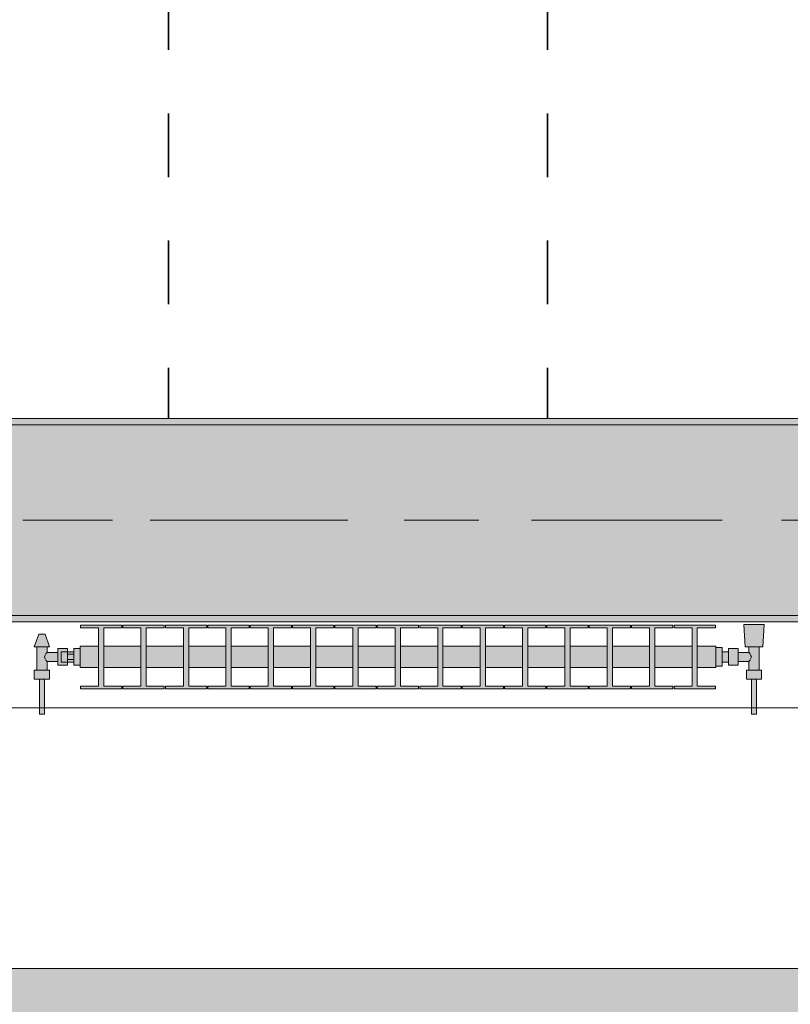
# Model space of a CAD drawing. Header units: metres. Extents: x -3.6 to 84.5, y -11 to 16.8.
# Tile 194 of 228: x 55.8 to 57, y -0.2 to 1.3. Entities that reach past the tile are written whole.
import ezdxf

# ---------------------------------------------------------------- set-up
doc = ezdxf.new("R2010")
doc.units = ezdxf.units.M
doc.header["$MEASUREMENT"] = 0
doc.linetypes.add('Achse', pattern=[0.2, 0.1, -0.05, 0, -0.05])
doc.linetypes.add('Strichlinie doppelt', pattern=[0.546806, 0.264583, -0.105833, 0.070556, -0.105833])
for name, color, linetype in [('155 - Bemaßung_ Beschriftung.Ausbau - Deckenelemente', 7, 'Continuous'), ('302 - Elemente.Schraffur', 7, 'Continuous'), ('451 - Universal.Achsen Raster', 7, 'Continuous'), ('604 - Struktur.Wand Aussen', 7, 'Continuous'), ('608 - Struktur.Träger', 7, 'Continuous'), ('801 - HKLSE.Heizung_ Klima_ Lüftung', 7, 'Continuous')]:
    doc.layers.add(name, color=color, linetype=linetype)
pattern_1 = [(45, (0, 0), (-0.01767767, 0.01767767), [0, -0.025])]

msp = doc.modelspace()

# ---------------------------------------------------------------- hatches: boundary and pattern name
at = {"layer": '302 - Elemente.Schraffur', "linetype": 'Continuous', "lineweight": 0, "true_color": 0x282828}
msp.add_hatch(color=250, dxfattribs=at).paths.add_polyline_path([(55.22, -3.31), (62.435, -3.31), (62.435, -0.155), (55.22, -0.155)])
at = {"layer": '608 - Struktur.Träger', "linetype": 'Continuous', "lineweight": 0, "true_color": 0x000000}
h = msp.add_hatch(dxfattribs=at)
h.set_pattern_fill('Beton__Stahlbeton_0001', color=18, style=0, pattern_type=2)
h.set_pattern_definition([(45, (0, 0), (-0.08485281, 0.08485281), []), (45, (-0.04243, 0.04243), (-0.08485281, 0.08485281), [0.09, -0.03])])
h.paths.add_polyline_path([(0.69, 0.7), (0.38, 0.7), (0.38, 0.4), (0.69, 0.4), (3.97, 0.4), (4.29, 0.4), (7.57, 0.4), (7.89, 0.4), (11.17, 0.4), (11.49, 0.4), (14.77, 0.4), (15.09, 0.4), (18.37, 0.4), (18.69, 0.4), (21.97, 0.4), (22.29, 0.4), (25.57, 0.4), (25.89, 0.4), (29.17, 0.4), (29.49, 0.4), (32.77, 0.4), (33.09, 0.4), (36.37, 0.4), (36.69, 0.4), (39.97, 0.4), (40.29, 0.4), (43.57, 0.4), (43.89, 0.4), (47.17, 0.4), (47.49, 0.4), (50.77, 0.4), (51.09, 0.4), (54.37, 0.4), (54.69, 0.4), (57.97, 0.4), (58.29, 0.4), (61.57, 0.4), (61.88, 0.4), (61.88, 0.7), (61.57, 0.7), (58.29, 0.7), (57.97, 0.7), (54.69, 0.7), (54.37, 0.7), (51.09, 0.7), (50.77, 0.7), (47.49, 0.7), (47.17, 0.7), (43.89, 0.7), (43.57, 0.7), (40.29, 0.7), (39.9, 0.7), (36.69, 0.7), (36.37, 0.7), (33.09, 0.7), (32.77, 0.7), (29.49, 0.7), (29.17, 0.7), (25.89, 0.7), (25.57, 0.7), (22.29, 0.7), (21.97, 0.7), (18.69, 0.7), (18.37, 0.7), (15.09, 0.7), (14.77, 0.7), (11.49, 0.7), (11.17, 0.7), (7.89, 0.7), (7.57, 0.7), (4.29, 0.7), (3.97, 0.7)])
h = msp.add_hatch(dxfattribs=at)
h.set_pattern_fill('Gips_0001', color=18, style=0, pattern_type=2)
h.set_pattern_definition(pattern_1)
h.paths.add_polyline_path([(54.69, 0.7), (57.97, 0.7), (57.97, 0.71), (54.69, 0.71)])
h = msp.add_hatch(dxfattribs=at)
h.set_pattern_fill('Gips_0001', color=18, style=0, pattern_type=2)
h.set_pattern_definition(pattern_1)
h.paths.add_polyline_path([(57.97, 0.4), (54.69, 0.4), (54.69, 0.39), (57.97, 0.39)])
at = {"layer": '801 - HKLSE.Heizung_ Klima_ Lüftung', "linetype": 'Continuous', "lineweight": 0, "true_color": 0x3a3a3a}
for points in [[(56.87, 0.3183), (56.87, 0.3517), (56.8408, 0.3517), (56.8408, 0.3808), (56.8692, 0.3808), (56.8692, 0.385), (56.8042, 0.385), (56.8042, 0.3808), (56.8325, 0.3808), (56.8325, 0.3517), (56.7742, 0.3517), (56.7742, 0.3808), (56.8025, 0.3808), (56.8025, 0.385), (56.7375, 0.385), (56.7375, 0.3808), (56.7658, 0.3808), (56.7658, 0.3517), (56.7075, 0.3517), (56.7075, 0.3808), (56.7358, 0.3808), (56.7358, 0.385), (56.6708, 0.385), (56.6708, 0.3808), (56.6992, 0.3808), (56.6992, 0.3517), (56.6408, 0.3517), (56.6408, 0.3808), (56.6692, 0.3808), (56.6692, 0.385), (56.6042, 0.385), (56.6042, 0.3808), (56.6325, 0.3808), (56.6325, 0.3517), (56.5742, 0.3517), (56.5742, 0.3808), (56.6025, 0.3808), (56.6025, 0.385), (56.5375, 0.385), (56.5375, 0.3808), (56.5658, 0.3808), (56.5658, 0.3517), (56.5075, 0.3517), (56.5075, 0.3808), (56.5358, 0.3808), (56.5358, 0.385), (56.4708, 0.385), (56.4708, 0.3808), (56.4992, 0.3808), (56.4992, 0.3517), (56.4408, 0.3517), (56.4408, 0.3808), (56.4692, 0.3808), (56.4692, 0.385), (56.4042, 0.385), (56.4042, 0.3808), (56.4325, 0.3808), (56.4325, 0.3517), (56.3742, 0.3517), (56.3742, 0.3808), (56.4025, 0.3808), (56.4025, 0.385), (56.3375, 0.385), (56.3375, 0.3808), (56.3658, 0.3808), (56.3658, 0.3517), (56.3075, 0.3517), (56.3075, 0.3808), (56.3358, 0.3808), (56.3358, 0.385), (56.2708, 0.385), (56.2708, 0.3808), (56.2992, 0.3808), (56.2992, 0.3517), (56.2408, 0.3517), (56.2408, 0.3808), (56.2692, 0.3808), (56.2692, 0.385), (56.2042, 0.385), (56.2042, 0.3808), (56.2325, 0.3808), (56.2325, 0.3517), (56.1742, 0.3517), (56.1742, 0.3808), (56.2025, 0.3808), (56.2025, 0.385), (56.1375, 0.385), (56.1375, 0.3808), (56.1658, 0.3808), (56.1658, 0.3517), (56.1075, 0.3517), (56.1075, 0.3808), (56.1358, 0.3808), (56.1358, 0.385), (56.0708, 0.385), (56.0708, 0.3808), (56.0992, 0.3808), (56.0992, 0.3517), (56.0408, 0.3517), (56.0408, 0.3808), (56.0692, 0.3808), (56.0692, 0.385), (56.0042, 0.385), (56.0042, 0.3808), (56.0325, 0.3808), (56.0325, 0.3517), (55.9742, 0.3517), (55.9742, 0.3808), (56.0025, 0.3808), (56.0025, 0.385), (55.9375, 0.385), (55.9375, 0.3808), (55.9658, 0.3808), (55.9658, 0.3517), (55.9075, 0.3517), (55.9075, 0.3808), (55.9358, 0.3808), (55.9358, 0.385), (55.8708, 0.385), (55.8708, 0.3808), (55.8992, 0.3808), (55.8992, 0.3517), (55.87, 0.3517), (55.87, 0.3183), (55.8992, 0.3183), (55.8992, 0.2892), (55.8708, 0.2892), (55.8708, 0.285), (55.9358, 0.285), (55.9358, 0.2892), (55.9075, 0.2892), (55.9075, 0.3183), (55.9658, 0.3183), (55.9658, 0.2892), (55.9375, 0.2892), (55.9375, 0.285), (56.0025, 0.285), (56.0025, 0.2892), (55.9742, 0.2892), (55.9742, 0.3183), (56.0325, 0.3183), (56.0325, 0.2892), (56.0042, 0.2892), (56.0042, 0.285), (56.0692, 0.285), (56.0692, 0.2892), (56.0408, 0.2892), (56.0408, 0.3183), (56.0992, 0.3183), (56.0992, 0.2892), (56.0708, 0.2892), (56.0708, 0.285), (56.1358, 0.285), (56.1358, 0.2892), (56.1075, 0.2892), (56.1075, 0.3183), (56.1658, 0.3183), (56.1658, 0.2892), (56.1375, 0.2892), (56.1375, 0.285), (56.2025, 0.285), (56.2025, 0.2892), (56.1742, 0.2892), (56.1742, 0.3183), (56.2325, 0.3183), (56.2325, 0.2892), (56.2042, 0.2892), (56.2042, 0.285), (56.2692, 0.285), (56.2692, 0.2892), (56.2408, 0.2892), (56.2408, 0.3183), (56.2992, 0.3183), (56.2992, 0.2892), (56.2708, 0.2892), (56.2708, 0.285), (56.3358, 0.285), (56.3358, 0.2892), (56.3075, 0.2892), (56.3075, 0.3183), (56.3658, 0.3183), (56.3658, 0.2892), (56.3375, 0.2892), (56.3375, 0.285), (56.4025, 0.285), (56.4025, 0.2892), (56.3742, 0.2892), (56.3742, 0.3183), (56.4325, 0.3183), (56.4325, 0.2892), (56.4042, 0.2892), (56.4042, 0.285), (56.4692, 0.285), (56.4692, 0.2892), (56.4408, 0.2892), (56.4408, 0.3183), (56.4992, 0.3183), (56.4992, 0.2892), (56.4708, 0.2892), (56.4708, 0.285), (56.5358, 0.285), (56.5358, 0.2892), (56.5075, 0.2892), (56.5075, 0.3183), (56.5658, 0.3183), (56.5658, 0.2892), (56.5375, 0.2892), (56.5375, 0.285), (56.6025, 0.285), (56.6025, 0.2892), (56.5742, 0.2892), (56.5742, 0.3183), (56.6325, 0.3183), (56.6325, 0.2892), (56.6042, 0.2892), (56.6042, 0.285), (56.6692, 0.285), (56.6692, 0.2892), (56.6408, 0.2892), (56.6408, 0.3183), (56.6992, 0.3183), (56.6992, 0.2892), (56.6708, 0.2892), (56.6708, 0.285), (56.7358, 0.285), (56.7358, 0.2892), (56.7075, 0.2892), (56.7075, 0.3183), (56.7658, 0.3183), (56.7658, 0.2892), (56.7375, 0.2892), (56.7375, 0.285), (56.8025, 0.285), (56.8025, 0.2892), (56.7742, 0.2892), (56.7742, 0.3183), (56.8325, 0.3183), (56.8325, 0.2892), (56.8042, 0.2892), (56.8042, 0.285), (56.8692, 0.285), (56.8692, 0.2892), (56.8408, 0.2892), (56.8408, 0.3183)], [(56.87, 0.3497), (56.87, 0.3203), (56.88, 0.3203), (56.88, 0.327), (56.89, 0.327), (56.89, 0.322), (56.905, 0.322), (56.905, 0.328), (56.922, 0.328), (56.922, 0.314), (56.918, 0.314), (56.918, 0.3), (56.926, 0.3), (56.926, 0.245), (56.934, 0.245), (56.934, 0.3), (56.942, 0.3), (56.942, 0.314), (56.938, 0.314), (56.938, 0.351), (56.944, 0.351), (56.946, 0.386), (56.914, 0.386), (56.916, 0.351), (56.922, 0.351), (56.922, 0.342), (56.905, 0.342), (56.905, 0.348), (56.89, 0.348), (56.89, 0.343), (56.88, 0.343), (56.88, 0.3497)], [(55.87, 0.348), (55.86, 0.348), (55.86, 0.343), (55.85, 0.343), (55.85, 0.348), (55.835, 0.348), (55.835, 0.342), (55.818, 0.342), (55.818, 0.351), (55.822, 0.351), (55.815, 0.371), (55.805, 0.371), (55.798, 0.351), (55.802, 0.351), (55.802, 0.314), (55.798, 0.314), (55.798, 0.3), (55.806, 0.3), (55.806, 0.245), (55.814, 0.245), (55.814, 0.3), (55.822, 0.3), (55.822, 0.314), (55.818, 0.314), (55.818, 0.328), (55.835, 0.328), (55.835, 0.322), (55.85, 0.322), (55.85, 0.327), (55.86, 0.327), (55.86, 0.322), (55.87, 0.322)]]:
    msp.add_hatch(color=250, dxfattribs=at).paths.add_polyline_path(points)

# ---------------------------------------------------------------- linework, layer by layer
at = {"layer": '155 - Bemaßung_ Beschriftung.Ausbau - Deckenelemente', "color": 7, "linetype": 'Achse', "lineweight": 35}
for p, q in [((56.009, 5.1899), (56.009, 0.7099)), ((56.605, 5.1899), (56.605, 0.7099))]:
    msp.add_line(p, q, dxfattribs=at)
at = {"layer": '451 - Universal.Achsen Raster', "color": 160, "linetype": 'Strichlinie doppelt', "lineweight": 9, "true_color": 0x3232ff}
msp.add_line((64.935, 0.55), (-3.175, 0.55), dxfattribs=at)
at = {"layer": '604 - Struktur.Wand Aussen', "color": 7, "linetype": 'Continuous', "lineweight": 13}
for p, q in [((57.55, 0.255), (55.15, 0.255)), ((55.15, -0.155), (57.55, -0.155))]:
    msp.add_line(p, q, dxfattribs=at)
at = {"layer": '608 - Struktur.Träger', "color": 7, "linetype": 'Continuous', "lineweight": 13}
for p, q in [((0.38, 0.71), (61.88, 0.71)), ((57.97, 0.7), (54.69, 0.7)), ((0.38, 0.39), (61.88, 0.39))]:
    msp.add_line(p, q, dxfattribs=at)
at = {"layer": '608 - Struktur.Träger', "color": 7, "linetype": 'Continuous', "lineweight": 5}
for p, q in [((57.97, 0.71), (54.69, 0.71)), ((57.97, 0.39), (54.69, 0.39))]:
    msp.add_line(p, q, dxfattribs=at)
at = {"layer": '608 - Struktur.Träger', "color": 7, "linetype": 'Achse', "lineweight": 9}
msp.add_line((0.38, 0.55), (61.88, 0.55), dxfattribs=at)
at = {"layer": '608 - Struktur.Träger', "color": 7, "linetype": 'Continuous', "lineweight": 13, "flags": 128}
msp.add_lwpolyline([(61.88, 0.4), (61.57, 0.4), (58.29, 0.4), (57.97, 0.4), (54.69, 0.4), (54.37, 0.4)], dxfattribs=at)
at = {"layer": '801 - HKLSE.Heizung_ Klima_ Lüftung', "color": 7, "linetype": 'Continuous', "lineweight": 5, "true_color": 0xebebeb}
for p, q in [((55.9358, 0.385), (55.8708, 0.385)), ((55.9358, 0.385), (55.8708, 0.385)), ((55.8708, 0.385), (55.8708, 0.3808)), ((55.8708, 0.3808), (55.8992, 0.3808)), ((55.8992, 0.3808), (55.8992, 0.2892)), ((55.9075, 0.2892), (55.9075, 0.3808)), ((55.9075, 0.3808), (55.9358, 0.3808)), ((55.9358, 0.3808), (55.9358, 0.385)), ((55.9358, 0.3808), (55.9358, 0.385)), ((56.0025, 0.385), (55.9375, 0.385)), ((55.9375, 0.385), (55.9375, 0.3808)), ((56.0025, 0.385), (55.9375, 0.385)), ((55.9375, 0.385), (55.9375, 0.3808)), ((55.9375, 0.3808), (55.9658, 0.3808)), ((55.9658, 0.3808), (55.9658, 0.2892)), ((55.9742, 0.2892), (55.9742, 0.3808)), ((55.9742, 0.3808), (56.0025, 0.3808)), ((56.0025, 0.3808), (56.0025, 0.385)), ((56.0025, 0.3808), (56.0025, 0.385)), ((56.0692, 0.385), (56.0042, 0.385)), ((56.0692, 0.385), (56.0042, 0.385)), ((56.0042, 0.385), (56.0042, 0.3808)), ((56.0042, 0.3808), (56.0325, 0.3808)), ((56.0325, 0.3808), (56.0325, 0.2892)), ((56.0408, 0.2892), (56.0408, 0.3808)), ((56.0408, 0.3808), (56.0692, 0.3808)), ((56.0692, 0.3808), (56.0692, 0.385)), ((56.0692, 0.3808), (56.0692, 0.385)), ((56.1358, 0.385), (56.0708, 0.385)), ((56.0708, 0.385), (56.0708, 0.3808)), ((56.1358, 0.385), (56.0708, 0.385)), ((56.0708, 0.385), (56.0708, 0.3808)), ((56.0708, 0.3808), (56.0992, 0.3808)), ((56.0992, 0.3808), (56.0992, 0.2892)), ((56.1075, 0.2892), (56.1075, 0.3808)), ((56.1075, 0.3808), (56.1358, 0.3808)), ((56.1358, 0.3808), (56.1358, 0.385)), ((56.2025, 0.385), (56.1375, 0.385)), ((56.2025, 0.385), (56.1375, 0.385)), ((56.1375, 0.385), (56.1375, 0.3808)), ((56.1375, 0.3808), (56.1658, 0.3808)), ((56.1658, 0.3808), (56.1658, 0.2892)), ((56.1742, 0.2892), (56.1742, 0.3808)), ((56.1742, 0.3808), (56.2025, 0.3808)), ((56.2025, 0.3808), (56.2025, 0.385)), ((56.2692, 0.385), (56.2042, 0.385)), ((56.2692, 0.385), (56.2042, 0.385)), ((56.2042, 0.385), (56.2042, 0.3808)), ((56.2042, 0.3808), (56.2325, 0.3808)), ((56.2325, 0.3808), (56.2325, 0.2892)), ((56.2408, 0.2892), (56.2408, 0.3808)), ((56.2408, 0.3808), (56.2692, 0.3808)), ((56.2692, 0.3808), (56.2692, 0.385)), ((56.2692, 0.3808), (56.2692, 0.385)), ((56.3358, 0.385), (56.2708, 0.385)), ((56.2708, 0.385), (56.2708, 0.3808)), ((56.3358, 0.385), (56.2708, 0.385)), ((56.2708, 0.385), (56.2708, 0.3808)), ((56.2708, 0.3808), (56.2992, 0.3808)), ((56.2992, 0.3808), (56.2992, 0.2892)), ((56.3075, 0.2892), (56.3075, 0.3808)), ((56.3075, 0.3808), (56.3358, 0.3808)), ((56.3358, 0.3808), (56.3358, 0.385)), ((56.4025, 0.385), (56.3375, 0.385)), ((56.3375, 0.385), (56.3375, 0.3808)), ((56.4025, 0.385), (56.3375, 0.385)), ((56.3375, 0.385), (56.3375, 0.3808)), ((56.3375, 0.3808), (56.3658, 0.3808)), ((56.3658, 0.3808), (56.3658, 0.2892)), ((56.3742, 0.2892), (56.3742, 0.3808)), ((56.3742, 0.3808), (56.4025, 0.3808)), ((56.4025, 0.3808), (56.4025, 0.385)), ((56.4692, 0.385), (56.4042, 0.385)), ((56.4692, 0.385), (56.4042, 0.385)), ((56.4042, 0.385), (56.4042, 0.3808)), ((56.4042, 0.3808), (56.4325, 0.3808)), ((56.4325, 0.3808), (56.4325, 0.2892)), ((56.4408, 0.2892), (56.4408, 0.3808)), ((56.4408, 0.3808), (56.4692, 0.3808)), ((56.4692, 0.3808), (56.4692, 0.385)), ((56.4692, 0.3808), (56.4692, 0.385)), ((56.5358, 0.385), (56.4708, 0.385)), ((56.5358, 0.385), (56.4708, 0.385)), ((56.4708, 0.385), (56.4708, 0.3808)), ((56.4708, 0.3808), (56.4992, 0.3808)), ((56.4992, 0.3808), (56.4992, 0.2892)), ((56.5075, 0.2892), (56.5075, 0.3808)), ((56.5075, 0.3808), (56.5358, 0.3808)), ((56.5358, 0.3808), (56.5358, 0.385)), ((56.6025, 0.385), (56.5375, 0.385)), ((56.5375, 0.385), (56.5375, 0.3808)), ((56.6025, 0.385), (56.5375, 0.385)), ((56.5375, 0.385), (56.5375, 0.3808)), ((56.5375, 0.3808), (56.5658, 0.3808)), ((56.5658, 0.3808), (56.5658, 0.2892)), ((56.5742, 0.2892), (56.5742, 0.3808)), ((56.5742, 0.3808), (56.6025, 0.3808)), ((56.6025, 0.3808), (56.6025, 0.385)), ((56.6025, 0.3808), (56.6025, 0.385)), ((56.6692, 0.385), (56.6042, 0.385)), ((56.6692, 0.385), (56.6042, 0.385)), ((56.6042, 0.385), (56.6042, 0.3808)), ((56.6042, 0.3808), (56.6325, 0.3808)), ((56.6325, 0.3808), (56.6325, 0.2892)), ((56.6408, 0.2892), (56.6408, 0.3808)), ((56.6408, 0.3808), (56.6692, 0.3808)), ((56.6692, 0.3808), (56.6692, 0.385)), ((56.7358, 0.385), (56.6708, 0.385)), ((56.6708, 0.385), (56.6708, 0.3808)), ((56.7358, 0.385), (56.6708, 0.385)), ((56.6708, 0.385), (56.6708, 0.3808)), ((56.6708, 0.3808), (56.6992, 0.3808)), ((56.6992, 0.3808), (56.6992, 0.2892)), ((56.7075, 0.2892), (56.7075, 0.3808)), ((56.7075, 0.3808), (56.7358, 0.3808)), ((56.7358, 0.3808), (56.7358, 0.385)), ((56.8025, 0.385), (56.7375, 0.385)), ((56.7375, 0.385), (56.7375, 0.3808)), ((56.8025, 0.385), (56.7375, 0.385)), ((56.7375, 0.385), (56.7375, 0.3808)), ((56.7375, 0.3808), (56.7658, 0.3808)), ((56.7658, 0.3808), (56.7658, 0.2892)), ((56.7742, 0.2892), (56.7742, 0.3808)), ((56.7742, 0.3808), (56.8025, 0.3808)), ((56.8025, 0.3808), (56.8025, 0.385)), ((56.8025, 0.3808), (56.8025, 0.385)), ((56.8692, 0.385), (56.8042, 0.385)), ((56.8692, 0.385), (56.8042, 0.385)), ((56.8042, 0.385), (56.8042, 0.3808)), ((56.8042, 0.3808), (56.8325, 0.3808)), ((56.8325, 0.3808), (56.8325, 0.2892)), ((56.8408, 0.2892), (56.8408, 0.3808)), ((56.8408, 0.3808), (56.8692, 0.3808)), ((56.8692, 0.3808), (56.8692, 0.385)), ((56.8692, 0.3808), (56.8692, 0.385)), ((56.9187, 0.386), (56.914, 0.386)), ((56.914, 0.386), (56.9187, 0.386)), ((56.916, 0.351), (56.914, 0.386)), ((56.9187, 0.386), (56.93, 0.386)), ((56.93, 0.386), (56.9187, 0.386)), ((56.93, 0.386), (56.9413, 0.386)), ((56.9413, 0.386), (56.93, 0.386)), ((56.9413, 0.386), (56.946, 0.386)), ((56.946, 0.386), (56.9413, 0.386)), ((56.944, 0.351), (56.946, 0.386)), ((55.798, 0.351), (55.805, 0.371)), ((55.8065, 0.371), (55.805, 0.371)), ((55.81, 0.371), (55.8065, 0.371)), ((55.8135, 0.371), (55.81, 0.371)), ((55.815, 0.371), (55.8135, 0.371)), ((55.822, 0.351), (55.815, 0.371)), ((55.8015, 0.351), (55.798, 0.351)), ((55.81, 0.351), (55.8015, 0.351)), ((55.802, 0.314), (55.802, 0.351)), ((55.8185, 0.351), (55.81, 0.351)), ((55.8163, 0.3399), (55.818, 0.342)), ((55.818, 0.342), (55.818, 0.351)), ((55.818, 0.342), (55.835, 0.342)), ((55.822, 0.351), (55.8185, 0.351)), ((55.835, 0.3415), (55.835, 0.348)), ((55.835, 0.348), (55.85, 0.348)), ((55.835, 0.3285), (55.835, 0.3415)), ((55.84, 0.3407), (55.84, 0.343)), ((55.85, 0.343), (55.84, 0.343)), ((55.85, 0.3415), (55.85, 0.348)), ((55.85, 0.348), (55.85, 0.343)), ((55.85, 0.3407), (55.85, 0.343)), ((55.85, 0.3407), (55.85, 0.343)), ((55.85, 0.343), (55.86, 0.343)), ((55.85, 0.3393), (55.85, 0.3415)), ((55.87, 0.348), (55.86, 0.348)), ((55.87, 0.348), (55.86, 0.348)), ((55.86, 0.335), (55.86, 0.348)), ((55.87, 0.348), (55.86, 0.348)), ((55.87, 0.348), (55.86, 0.348)), ((55.87, 0.3468), (55.87, 0.3517)), ((55.8992, 0.3517), (55.87, 0.3517)), ((55.87, 0.335), (55.87, 0.3468)), ((55.9658, 0.3517), (55.9075, 0.3517)), ((56.0325, 0.3517), (55.9742, 0.3517)), ((56.0992, 0.3517), (56.0408, 0.3517)), ((56.1658, 0.3517), (56.1075, 0.3517)), ((56.2325, 0.3517), (56.1742, 0.3517)), ((56.2992, 0.3517), (56.2408, 0.3517)), ((56.3658, 0.3517), (56.3075, 0.3517)), ((56.4325, 0.3517), (56.3742, 0.3517)), ((56.4992, 0.3517), (56.4408, 0.3517)), ((56.5658, 0.3517), (56.5075, 0.3517)), ((56.6325, 0.3517), (56.5742, 0.3517)), ((56.6992, 0.3517), (56.6408, 0.3517)), ((56.7658, 0.3517), (56.7075, 0.3517)), ((56.8325, 0.3517), (56.7742, 0.3517)), ((56.87, 0.3517), (56.8408, 0.3517)), ((56.87, 0.3468), (56.87, 0.3517)), ((56.88, 0.3497), (56.87, 0.3497)), ((56.88, 0.3497), (56.87, 0.3497)), ((56.88, 0.3497), (56.87, 0.3497)), ((56.88, 0.3497), (56.87, 0.3497)), ((56.87, 0.335), (56.87, 0.3468)), ((56.88, 0.335), (56.88, 0.3497)), ((56.88, 0.335), (56.88, 0.3497)), ((56.88, 0.3407), (56.88, 0.343)), ((56.89, 0.343), (56.88, 0.343)), ((56.89, 0.3415), (56.89, 0.348)), ((56.905, 0.348), (56.89, 0.348)), ((56.89, 0.3285), (56.89, 0.3415)), ((56.905, 0.3415), (56.905, 0.348)), ((56.922, 0.342), (56.905, 0.342)), ((56.905, 0.3285), (56.905, 0.3415)), ((56.916, 0.351), (56.9201, 0.351)), ((56.9201, 0.351), (56.93, 0.351)), ((56.922, 0.342), (56.922, 0.351)), ((56.9237, 0.3399), (56.922, 0.342)), ((56.93, 0.351), (56.9399, 0.351)), ((56.938, 0.314), (56.938, 0.351)), ((56.9399, 0.351), (56.944, 0.351)), ((55.8139, 0.335), (55.8153, 0.3379)), ((55.8153, 0.3321), (55.8139, 0.335)), ((55.8158, 0.3389), (55.8163, 0.3399)), ((55.8163, 0.3301), (55.8158, 0.3311)), ((55.818, 0.328), (55.8163, 0.3301)), ((55.818, 0.314), (55.818, 0.328)), ((55.818, 0.328), (55.835, 0.328)), ((55.835, 0.322), (55.835, 0.3285)), ((55.84, 0.335), (55.84, 0.3407)), ((55.84, 0.3293), (55.84, 0.335)), ((55.84, 0.327), (55.84, 0.3293)), ((55.85, 0.327), (55.84, 0.327)), ((55.85, 0.335), (55.85, 0.3407)), ((55.85, 0.3393), (55.85, 0.3407)), ((55.85, 0.335), (55.85, 0.3393)), ((55.86, 0.3393), (55.85, 0.3393)), ((55.85, 0.3307), (55.85, 0.335)), ((55.85, 0.3293), (55.85, 0.335)), ((55.86, 0.3307), (55.85, 0.3307)), ((55.85, 0.3285), (55.85, 0.3307)), ((55.85, 0.3293), (55.85, 0.3307)), ((55.85, 0.327), (55.85, 0.3293)), ((55.85, 0.327), (55.85, 0.3293)), ((55.85, 0.322), (55.85, 0.3285)), ((55.85, 0.327), (55.85, 0.322)), ((55.85, 0.327), (55.86, 0.327)), ((55.86, 0.322), (55.86, 0.335)), ((55.87, 0.3232), (55.87, 0.335)), ((56.87, 0.3232), (56.87, 0.335)), ((56.88, 0.335), (56.88, 0.3407)), ((56.88, 0.3203), (56.88, 0.335)), ((56.88, 0.3203), (56.88, 0.335)), ((56.88, 0.3293), (56.88, 0.335)), ((56.88, 0.327), (56.88, 0.3293)), ((56.89, 0.327), (56.88, 0.327)), ((56.89, 0.322), (56.89, 0.3285)), ((56.905, 0.322), (56.905, 0.3285)), ((56.922, 0.328), (56.905, 0.328)), ((56.922, 0.328), (56.9237, 0.3301)), ((56.922, 0.314), (56.922, 0.328)), ((56.9242, 0.3389), (56.9237, 0.3399)), ((56.9237, 0.3301), (56.9242, 0.3311)), ((56.9261, 0.335), (56.9247, 0.3379)), ((56.9247, 0.3321), (56.9261, 0.335)), ((55.804, 0.314), (55.798, 0.314)), ((55.798, 0.3), (55.798, 0.314)), ((55.816, 0.314), (55.804, 0.314)), ((55.822, 0.314), (55.816, 0.314)), ((55.822, 0.3), (55.822, 0.314)), ((55.835, 0.322), (55.85, 0.322)), ((55.87, 0.322), (55.86, 0.322)), ((55.87, 0.3183), (55.87, 0.3232)), ((55.8992, 0.3183), (55.87, 0.3183)), ((55.9658, 0.3183), (55.9075, 0.3183)), ((56.0325, 0.3183), (55.9742, 0.3183)), ((56.0992, 0.3183), (56.0408, 0.3183)), ((56.1658, 0.3183), (56.1075, 0.3183)), ((56.2325, 0.3183), (56.1742, 0.3183)), ((56.2992, 0.3183), (56.2408, 0.3183)), ((56.3658, 0.3183), (56.3075, 0.3183)), ((56.4325, 0.3183), (56.3742, 0.3183)), ((56.4992, 0.3183), (56.4408, 0.3183)), ((56.5658, 0.3183), (56.5075, 0.3183)), ((56.6325, 0.3183), (56.5742, 0.3183)), ((56.6992, 0.3183), (56.6408, 0.3183)), ((56.7658, 0.3183), (56.7075, 0.3183)), ((56.8325, 0.3183), (56.7742, 0.3183)), ((56.87, 0.3183), (56.8408, 0.3183)), ((56.87, 0.3183), (56.87, 0.3232)), ((56.88, 0.3203), (56.87, 0.3203)), ((56.88, 0.3203), (56.87, 0.3203)), ((56.905, 0.322), (56.89, 0.322)), ((56.918, 0.314), (56.924, 0.314)), ((56.918, 0.3), (56.918, 0.314)), ((56.924, 0.314), (56.936, 0.314)), ((56.936, 0.314), (56.942, 0.314)), ((56.942, 0.3), (56.942, 0.314)), ((55.804, 0.3), (55.798, 0.3)), ((55.816, 0.3), (55.804, 0.3)), ((55.806, 0.245), (55.806, 0.3)), ((55.8072, 0.3), (55.806, 0.3)), ((55.81, 0.3), (55.8072, 0.3)), ((55.8128, 0.3), (55.81, 0.3)), ((55.814, 0.3), (55.8128, 0.3)), ((55.814, 0.245), (55.814, 0.3)), ((55.822, 0.3), (55.816, 0.3)), ((56.918, 0.3), (56.924, 0.3)), ((56.924, 0.3), (56.936, 0.3)), ((56.926, 0.245), (56.926, 0.3)), ((56.926, 0.3), (56.9272, 0.3)), ((56.9272, 0.3), (56.93, 0.3)), ((56.93, 0.3), (56.9328, 0.3)), ((56.9328, 0.3), (56.934, 0.3)), ((56.934, 0.245), (56.934, 0.3)), ((56.936, 0.3), (56.942, 0.3)), ((55.8992, 0.2892), (55.8708, 0.2892)), ((55.8708, 0.2892), (55.8708, 0.285)), ((55.8708, 0.285), (55.9358, 0.285)), ((55.9358, 0.2892), (55.9075, 0.2892)), ((55.9358, 0.285), (55.9358, 0.2892)), ((55.9358, 0.285), (55.9358, 0.2892)), ((55.9375, 0.2892), (55.9375, 0.285)), ((55.9658, 0.2892), (55.9375, 0.2892)), ((55.9375, 0.2892), (55.9375, 0.285)), ((55.9375, 0.285), (56.0025, 0.285)), ((56.0025, 0.2892), (55.9742, 0.2892)), ((56.0025, 0.285), (56.0025, 0.2892)), ((56.0025, 0.285), (56.0025, 0.2892)), ((56.0325, 0.2892), (56.0042, 0.2892)), ((56.0042, 0.2892), (56.0042, 0.285)), ((56.0042, 0.285), (56.0692, 0.285)), ((56.0692, 0.2892), (56.0408, 0.2892)), ((56.0692, 0.285), (56.0692, 0.2892)), ((56.0692, 0.285), (56.0692, 0.2892)), ((56.0708, 0.2892), (56.0708, 0.285)), ((56.0992, 0.2892), (56.0708, 0.2892)), ((56.0708, 0.2892), (56.0708, 0.285)), ((56.0708, 0.285), (56.1358, 0.285)), ((56.1358, 0.2892), (56.1075, 0.2892)), ((56.1358, 0.285), (56.1358, 0.2892)), ((56.1658, 0.2892), (56.1375, 0.2892)), ((56.1375, 0.2892), (56.1375, 0.285)), ((56.1375, 0.285), (56.2025, 0.285)), ((56.2025, 0.2892), (56.1742, 0.2892)), ((56.2025, 0.285), (56.2025, 0.2892)), ((56.2325, 0.2892), (56.2042, 0.2892)), ((56.2042, 0.2892), (56.2042, 0.285)), ((56.2042, 0.285), (56.2692, 0.285)), ((56.2692, 0.2892), (56.2408, 0.2892)), ((56.2692, 0.285), (56.2692, 0.2892)), ((56.2692, 0.285), (56.2692, 0.2892)), ((56.2708, 0.2892), (56.2708, 0.285)), ((56.2992, 0.2892), (56.2708, 0.2892)), ((56.2708, 0.2892), (56.2708, 0.285)), ((56.2708, 0.285), (56.3358, 0.285)), ((56.3358, 0.2892), (56.3075, 0.2892)), ((56.3358, 0.285), (56.3358, 0.2892)), ((56.3375, 0.2892), (56.3375, 0.285)), ((56.3658, 0.2892), (56.3375, 0.2892)), ((56.3375, 0.2892), (56.3375, 0.285)), ((56.3375, 0.285), (56.4025, 0.285)), ((56.4025, 0.2892), (56.3742, 0.2892)), ((56.4025, 0.285), (56.4025, 0.2892)), ((56.4325, 0.2892), (56.4042, 0.2892)), ((56.4042, 0.2892), (56.4042, 0.285)), ((56.4042, 0.285), (56.4692, 0.285)), ((56.4692, 0.2892), (56.4408, 0.2892)), ((56.4692, 0.285), (56.4692, 0.2892)), ((56.4692, 0.285), (56.4692, 0.2892)), ((56.4992, 0.2892), (56.4708, 0.2892)), ((56.4708, 0.2892), (56.4708, 0.285)), ((56.4708, 0.285), (56.5358, 0.285)), ((56.5358, 0.2892), (56.5075, 0.2892)), ((56.5358, 0.285), (56.5358, 0.2892)), ((56.5375, 0.2892), (56.5375, 0.285)), ((56.5658, 0.2892), (56.5375, 0.2892)), ((56.5375, 0.2892), (56.5375, 0.285)), ((56.5375, 0.285), (56.6025, 0.285)), ((56.6025, 0.2892), (56.5742, 0.2892)), ((56.6025, 0.285), (56.6025, 0.2892)), ((56.6025, 0.285), (56.6025, 0.2892)), ((56.6325, 0.2892), (56.6042, 0.2892)), ((56.6042, 0.2892), (56.6042, 0.285)), ((56.6042, 0.285), (56.6692, 0.285)), ((56.6692, 0.2892), (56.6408, 0.2892)), ((56.6692, 0.285), (56.6692, 0.2892)), ((56.6708, 0.2892), (56.6708, 0.285)), ((56.6992, 0.2892), (56.6708, 0.2892)), ((56.6708, 0.2892), (56.6708, 0.285)), ((56.6708, 0.285), (56.7358, 0.285)), ((56.7358, 0.2892), (56.7075, 0.2892)), ((56.7358, 0.285), (56.7358, 0.2892)), ((56.7375, 0.2892), (56.7375, 0.285)), ((56.7658, 0.2892), (56.7375, 0.2892)), ((56.7375, 0.2892), (56.7375, 0.285)), ((56.7375, 0.285), (56.8025, 0.285)), ((56.8025, 0.2892), (56.7742, 0.2892)), ((56.8025, 0.285), (56.8025, 0.2892)), ((56.8025, 0.285), (56.8025, 0.2892)), ((56.8325, 0.2892), (56.8042, 0.2892)), ((56.8042, 0.2892), (56.8042, 0.285)), ((56.8042, 0.285), (56.8692, 0.285)), ((56.8692, 0.2892), (56.8408, 0.2892)), ((56.8692, 0.285), (56.8692, 0.2892)), ((56.8692, 0.285), (56.8692, 0.2892)), ((55.8072, 0.245), (55.806, 0.245)), ((55.81, 0.245), (55.8072, 0.245)), ((55.8128, 0.245), (55.81, 0.245)), ((55.814, 0.245), (55.8128, 0.245)), ((56.926, 0.245), (56.9272, 0.245)), ((56.9272, 0.245), (56.93, 0.245)), ((56.93, 0.245), (56.9328, 0.245)), ((56.9328, 0.245), (56.934, 0.245))]:
    msp.add_line(p, q, dxfattribs=at)

doc.saveas('drawing.dxf')
